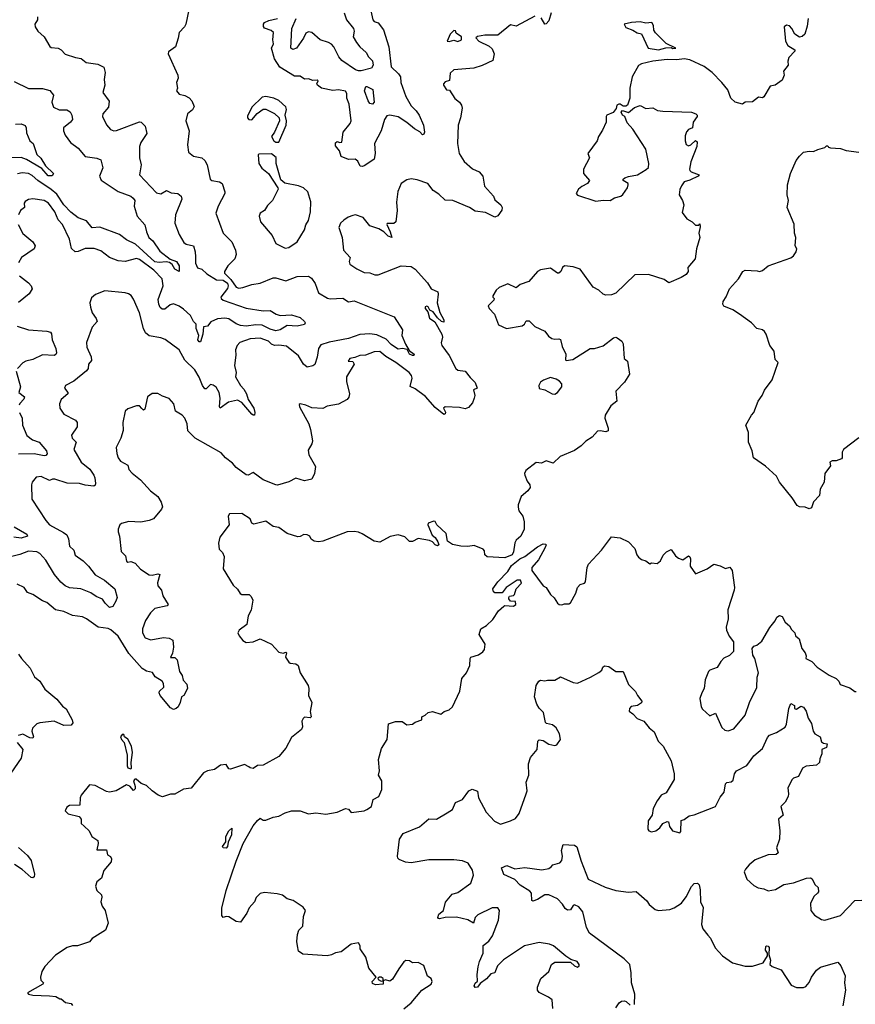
# Model space of a CAD drawing. Extents: x 2143765 to 2212931, y 878955 to 1017455.
# Tile 109 of 256: x 2173114 to 2178988, y 935715 to 942636. Entities that reach past the tile are written whole.
import ezdxf

# ---------------------------------------------------------------- set-up
doc = ezdxf.new("R2010")
doc.units = 0

msp = doc.modelspace()

# ---------------------------------------------------------------- linework, layer by layer
at = {"layer": '0CON20XD'}
for points in [[(2174302.5, 942705), (2174281.9, 942605), (2174271.9, 942585), (2174234, 942545), (2174228.8, 942505), (2174210, 942445), (2174160.7, 942409.3), (2174156.7, 942395), (2174226.7, 942245), (2174227.5, 942225), (2174216.7, 942195), (2174223.8, 942155), (2174216.2, 942135), (2174235, 942113.1), (2174275, 942102.9), (2174305, 942086.7), (2174325, 942065.7), (2174340.9, 942025), (2174328.7, 942001.3), (2174294.3, 941975), (2174282, 941925), (2174305.8, 941855), (2174294.2, 941755), (2174301.2, 941705), (2174335, 941676.2), (2174395, 941663.8), (2174415, 941646.2), (2174431.2, 941615), (2174453.3, 941515), (2174465, 941504.3), (2174517.5, 941495), (2174536.7, 941485), (2174555.8, 941425), (2174555.8, 941415), (2174508.8, 941325), (2174493.8, 941275), (2174544.4, 941135), (2174605.7, 941075), (2174630.8, 941015), (2174636, 940985), (2174625.6, 940955), (2174576.5, 940905), (2174554.4, 940865), (2174554.5, 940855), (2174598.4, 940808.4), (2174635, 940754.5), (2174655, 940748.5), (2174683.5, 940753.5), (2174745, 940774.4), (2174805, 940783.5), (2174895, 940821.5), (2174915, 940822.2), (2174985, 940800.6), (2175065, 940829.4), (2175145, 940833.8), (2175165, 940820), (2175191.6, 940781.6), (2175215, 940716), (2175278.7, 940678.7), (2175295.9, 940674.1), (2175385, 940677.1), (2175425, 940653.3), (2175465, 940660), (2175747, 940547), (2175805.4, 940455.4), (2175800.5, 940415), (2175825, 940356), (2175851.2, 940311.2), (2175886.7, 940285), (2175884.1, 940275.9), (2175875.3, 940274.7), (2175855, 940283.5), (2175838.3, 940318.3), (2175805, 940324.4), (2175775, 940319.5), (2175755, 940332.5), (2175725, 940352.3), (2175690.1, 940390.1), (2175625, 940419.8), (2175575, 940428.7), (2175505, 940422.9), (2175425, 940393.7), (2175289.9, 940370.1), (2175230, 940350), (2175213.5, 940325), (2175205, 940263.8), (2175187.6, 940212.4), (2175175, 940202), (2175135, 940194), (2175108.6, 940215), (2175075, 940272), (2174990.6, 940340.6), (2174935, 940348.5), (2174905, 940346), (2174883.8, 940355), (2174863.8, 940375), (2174805, 940397.8), (2174735, 940391.5), (2174662.3, 940367.7), (2174643.3, 940346.7), (2174630, 940315), (2174632.7, 940277.3), (2174624.7, 940205.3), (2174635.6, 940155), (2174630.9, 940125), (2174666.7, 940065), (2174689.3, 940039.3), (2174709, 940005), (2174721.2, 939965), (2174759.5, 939905), (2174767.9, 939875), (2174765, 939856), (2174755, 939855.5), (2174745, 939863.8), (2174675.6, 939945.6), (2174645, 939961.5), (2174581.8, 939948.3), (2174523.3, 939905), (2174517.5, 939915), (2174522.7, 939975), (2174516, 940015), (2174495, 940051.5), (2174475, 940067.7), (2174455, 940072.3), (2174425, 940040), (2174415, 940042.1), (2174398.2, 940065), (2174375, 940124), (2174345, 940174.2), (2174275, 940242.5), (2174234.4, 940314.4), (2174137.6, 940387.6), (2174105, 940400), (2174025, 940414), (2173998.2, 940435), (2173984.2, 940464.2), (2173955.3, 940575), (2173915, 940672), (2173896.8, 940696.8), (2173877.8, 940707.8), (2173855, 940716.7), (2173711.2, 940728.8), (2173645.8, 940704.2), (2173619.5, 940680.5), (2173608, 940645), (2173611.4, 940615), (2173624.4, 940575), (2173651.9, 940535), (2173657.5, 940515), (2173624, 940475), (2173584.3, 940365.7), (2173585.8, 940335), (2173616, 940265), (2173619.3, 940240.7), (2173597.5, 940215), (2173596.2, 940185), (2173583.2, 940166.8), (2173493.8, 940095), (2173436.2, 940065), (2173428.8, 940045), (2173452.5, 940015), (2173452.5, 940005), (2173405, 939966.7), (2173394.3, 939935), (2173396, 939905), (2173423, 939863), (2173505, 939820), (2173517.1, 939805), (2173517.2, 939772.8), (2173476.9, 939715), (2173482.5, 939695), (2173510.8, 939665), (2173494.3, 939615), (2173546.4, 939526.4), (2173606.5, 939476.5), (2173635.2, 939435.2), (2173642.3, 939415), (2173647.8, 939375), (2173645, 939363.8), (2173635, 939357.1), (2173575, 939364), (2173535, 939375.9), (2173447.3, 939377.3), (2173360, 939405), (2173344.3, 939405.7), (2173323.6, 939396.4), (2173265, 939424.5), (2173230.7, 939419.3), (2173201.2, 939385), (2173196.2, 939365), (2173199.2, 939265), (2173297.1, 939115), (2173323.1, 939085), (2173422.2, 939032.2), (2173445, 939014), (2173457.4, 938987.4), (2173463.1, 938935), (2173495, 938907.5), (2173502.7, 938872.7), (2173560.9, 938830.9), (2173597.1, 938795), (2173645, 938732.7), (2173709.4, 938695), (2173783.6, 938635), (2173798.1, 938575), (2173790.7, 938549.3), (2173768.1, 938511.9), (2173745, 938503.4), (2173713.7, 938533.7), (2173695, 938562.2), (2173650.7, 938580.7), (2173615, 938606), (2173544.2, 938634.2), (2173465, 938641.8), (2173432.5, 938655), (2173401.9, 938681.9), (2173359.6, 938735), (2173297.3, 938837.3), (2173255, 938883.1), (2173235, 938895.9), (2173175, 938899.1), (2173115, 938875.4), (2172995, 938845.4)], [(2175582.1, 942697.9), (2175596, 942635), (2175605, 942623.8), (2175635, 942614), (2175670.9, 942565), (2175709.6, 942445), (2175725, 942304), (2175777.5, 942255), (2175790, 942235), (2175793.8, 942195), (2175829.6, 942095), (2175865, 942030.6), (2175901.9, 941995), (2175921.1, 941965), (2175953.8, 941895), (2175959.5, 941845), (2175955, 941830), (2175945, 941826.2), (2175927.6, 941847.6), (2175889.1, 941869.1), (2175835, 941913.6), (2175775, 941952.4), (2175715, 941964.6), (2175695, 941960.9), (2175677.9, 941935), (2175654.1, 941855), (2175607.5, 941765), (2175612.9, 941695), (2175605, 941656.2), (2175539.4, 941610.6), (2175525, 941603.8), (2175506.4, 941606.4), (2175490.3, 941640.3), (2175472.5, 941655), (2175425, 941653.8), (2175375, 941673.3), (2175363.3, 941715), (2175335, 941750), (2175335, 941770), (2175345, 941780), (2175365, 941772.5), (2175377.5, 941775), (2175388.1, 941845), (2175436.5, 941905), (2175443.5, 941925), (2175431.2, 942041.2), (2175413.5, 942085), (2175413, 942117), (2175405, 942134.3), (2175355, 942142.7), (2175315, 942138.9), (2175236.7, 942155), (2175208, 942175), (2175203.8, 942185), (2175211.2, 942205), (2175205, 942211.2), (2175175, 942208.1), (2175145, 942218.9), (2175115, 942218.2), (2175085, 942238.2), (2175045, 942238.5), (2174942.2, 942302.2), (2174905, 942360.8), (2174884.4, 942435), (2174898.8, 942465), (2174893.8, 942495), (2174897.5, 942545), (2174880.7, 942560.7), (2174835, 942576), (2174826.9, 942586.9), (2174826.8, 942603.2), (2174835, 942615.8), (2174865, 942630), (2174926, 942644)], [(2175395.6, 942685), (2175412.5, 942635), (2175460.6, 942575), (2175465.5, 942555), (2175458.9, 942515), (2175480.9, 942475), (2175505, 942443.8), (2175549.1, 942405), (2175566.5, 942375), (2175595, 942346.9), (2175597.7, 942315), (2175588.2, 942295), (2175515, 942276.1), (2175495, 942275.5), (2175475, 942283.3), (2175379.7, 942349.7), (2175358.2, 942375), (2175322.3, 942445), (2175305, 942464.5), (2175285, 942475.4), (2175225.3, 942495.3), (2175167.1, 942545), (2175145, 942551.5), (2175125, 942541.4), (2175109.4, 942505), (2175059.2, 942435), (2175035, 942425.6), (2175020, 942435), (2175027.8, 942575), (2175056.4, 942645)], [(2176850, 942685), (2176832.7, 942627.3), (2176815, 942606.7), (2176805, 942603.3), (2176779.3, 942649.3)], [(2176735, 942660), (2176605, 942590), (2176565, 942600), (2176475, 942526.2), (2176385, 942526.7), (2176333, 942517), (2176321.7, 942508.3), (2176342.5, 942485), (2176415, 942450), (2176435, 942430), (2176450, 942395), (2176440.7, 942349.3), (2176365, 942313.8), (2176306.7, 942295), (2176165, 942282.9), (2176140.5, 942259.5), (2176135, 942207.5), (2176105, 942200), (2176093.8, 942185), (2176094, 942175), (2176115, 942142.5), (2176135, 942140), (2176172.7, 942082.7), (2176206.2, 942055), (2176220, 942035), (2176224, 942015), (2176212.5, 941945), (2176195.7, 941895), (2176191.9, 941765), (2176204.4, 941695), (2176237.8, 941637.8), (2176296.8, 941586.8), (2176345, 941566), (2176368.8, 941535), (2176382, 941465), (2176443.8, 941395), (2176455, 941370), (2176497.5, 941335), (2176506, 941315), (2176503.6, 941296.4), (2176475, 941257.5), (2176455, 941247.5), (2176389.3, 941279.3), (2176315, 941290), (2176275, 941316), (2176160, 941365), (2176105, 941366.7), (2176059.9, 941409.9), (2176020.5, 941435), (2175982.5, 941485), (2175909.1, 941509.1), (2175865, 941516.2), (2175835, 941510), (2175795.6, 941484.4), (2175771.7, 941428.3), (2175763.6, 941353.6), (2175768, 941295), (2175757.5, 941215), (2175745, 941203.3), (2175697.5, 941202.5), (2175693.9, 941196.1), (2175718.8, 941145), (2175730, 941105), (2175705, 941114.2), (2175673.5, 941143.5), (2175638, 941165), (2175576.2, 941186.2), (2175529.2, 941245), (2175475, 941262.9), (2175455, 941258.5), (2175422.2, 941247.8), (2175392.6, 941227.4), (2175369.4, 941205), (2175357.1, 941175), (2175381.4, 941105), (2175390.6, 941015), (2175436.2, 940965), (2175431.2, 940935), (2175435, 940917.5), (2175483.4, 940883.4), (2175535, 940858), (2175575.9, 940855.9), (2175611.7, 940841.7), (2175635, 940842), (2175795, 940906), (2175865, 940900), (2175895, 940882.5), (2175980, 940785), (2176007.5, 940745), (2176052.3, 940722.3), (2176055.7, 940705.7), (2176049.2, 940645), (2176068.2, 940578.2), (2176096, 940525), (2176095, 940510), (2176080, 940515), (2176050.7, 940540.7), (2176021.7, 940581.7), (2175997.5, 940595), (2175985, 940617.5), (2175975, 940622.5), (2175965, 940617.5), (2175963.8, 940605), (2175982.5, 940582.5), (2175995, 940536.7), (2176032.5, 940512.5), (2176082.5, 940425), (2176085.8, 940405), (2176077.5, 940365), (2176082, 940345), (2176132.7, 940275), (2176180.6, 940185), (2176195, 940173.3), (2176245.8, 940165), (2176280, 940120), (2176316.9, 940085), (2176330, 940045), (2176303.3, 940035), (2176313.1, 939995), (2176310, 939975), (2176297.4, 939942.6), (2176269.4, 939910.6), (2176245, 939901.4), (2176205, 939909.1), (2176105, 939913.8), (2176094, 939905), (2176106.9, 939876.9), (2176105.7, 939865), (2176095, 939859.4), (2176035, 939909.5), (2175966.4, 939986.4), (2175895, 940040.5), (2175857.8, 940057.8), (2175872.5, 940115), (2175867.3, 940135), (2175851.9, 940155), (2175758.5, 940225), (2175687.3, 940267.3), (2175645, 940303.1), (2175605, 940300), (2175545, 940278.5), (2175505, 940274.3), (2175469.7, 940260.3), (2175433.8, 940255), (2175422.5, 940235), (2175455, 940233.8), (2175465.6, 940215), (2175412.3, 940125), (2175412, 940092), (2175431.9, 940005), (2175427.6, 939982.4), (2175415, 939965.8), (2175355, 939932.1), (2175275, 939918.6), (2175245, 939902.5), (2175167, 939907), (2175125.7, 939925.7), (2175085, 939936), (2175078.8, 939931.2), (2175080, 939915), (2175146.2, 939795), (2175158, 939755), (2175171.2, 939675), (2175167.5, 939655), (2175141.2, 939608.8), (2175146.8, 939576.8), (2175193.3, 939495), (2175187.5, 939445), (2175166.7, 939405), (2175115, 939394), (2175055, 939413.8), (2175005, 939386.2), (2174926.1, 939363.9), (2174915, 939366.2), (2174825, 939401.2), (2174755, 939453.3), (2174720, 939435), (2174705, 939436.7), (2174635, 939488), (2174608.9, 939518.9), (2174560.6, 939555), (2174530.3, 939590.3), (2174348.5, 939695), (2174296.9, 939745), (2174292.2, 939795), (2174275.7, 939835), (2174255, 939855.8), (2174210, 939885), (2174197.5, 939935), (2174165, 939972), (2174118.8, 939988.8), (2174085, 940009.2), (2174045, 940008), (2174011.2, 939985), (2173993, 939897), (2173985, 939890), (2173972, 939902), (2173955, 939922.5), (2173935, 939922.5), (2173875, 939901.2), (2173855, 939883.3), (2173839.4, 939805), (2173841.7, 939748.3), (2173825.8, 939695), (2173792.1, 939627.9), (2173797, 939587), (2173806.9, 939555), (2173822.1, 939532.1), (2173873.3, 939505), (2173880, 939475), (2173905, 939448), (2173962.1, 939402.1), (2174033.8, 939325), (2174084.2, 939285), (2174109.1, 939245), (2174118.3, 939211.7), (2174111.9, 939195), (2174055, 939127.1), (2174025, 939114.4), (2173965, 939103.6), (2173882.1, 939107.9), (2173830, 939095), (2173817.5, 939085), (2173806.7, 939055), (2173806.7, 939035), (2173816.1, 939006.1), (2173828.3, 938898.3), (2173857.7, 938867.7), (2173865, 938830), (2173875, 938822.5), (2173895, 938826.7), (2173925, 938815.7), (2173964, 938774), (2174025, 938733.5), (2174045, 938730), (2174085, 938741.2), (2174098.8, 938735), (2174082.7, 938677.3), (2174085.9, 938655.9), (2174110, 938625), (2174120.8, 938585), (2174156.7, 938525), (2174150, 938515), (2174065, 938496), (2174033.8, 938466.2), (2173997.3, 938412.7), (2173977.1, 938355), (2173977.1, 938325), (2173995, 938291.5), (2174035, 938275.5), (2174125, 938293.3), (2174165, 938289.4), (2174190, 938275), (2174196.2, 938225), (2174187, 938183), (2174173, 938153), (2174205, 938152.5), (2174220, 938135), (2174237.5, 938055), (2174257, 938027), (2174263, 937993), (2174290, 937965), (2174292.5, 937935), (2174267.5, 937885), (2174252.5, 937875), (2174242.5, 937835), (2174227.5, 937805), (2174215, 937793.3), (2174195, 937787.5), (2174175, 937797.5), (2174101.4, 937885), (2174094, 937905), (2174096.7, 937915), (2174126.2, 937945), (2174125, 937970), (2174116.1, 937986.1), (2174066.1, 938016.1), (2174047, 938047), (2174005, 938056.9), (2173975, 938075.6), (2173881.3, 938181.3), (2173805, 938301.5), (2173755, 938347.1), (2173735, 938356.1), (2173664.6, 938364.6), (2173584, 938425), (2173555, 938438.9), (2173485, 938447.8), (2173423.3, 938475), (2173365, 938488.1), (2173305, 938540), (2173275, 938550), (2173205.7, 938595.7), (2173169.2, 938609.2), (2173145.5, 938645.5), (2173095, 938668.1)], [(2173239.2, 942655), (2173238.1, 942635), (2173220, 942605), (2173222.1, 942585), (2173241.9, 942555), (2173285.4, 942515.4), (2173325, 942447.5), (2173335, 942439.6), (2173385, 942434.7), (2173405, 942423.8), (2173434.1, 942394.1), (2173505, 942369.6), (2173545, 942362.7), (2173581.2, 942335), (2173662.3, 942322.3), (2173705, 942302.5), (2173715.7, 942265.7), (2173707.1, 942215), (2173712, 942175), (2173699.2, 942125), (2173742.9, 942062.9), (2173739.1, 942020.9), (2173698, 941975), (2173695.8, 941955), (2173725, 941896.2), (2173751.2, 941865), (2173775, 941854.3), (2173795, 941856.7), (2173955, 941916.7), (2173966.7, 941915), (2173995, 941888), (2174008.5, 941835), (2173965, 941771.4), (2173955.3, 941745), (2173957.1, 941665), (2173968.6, 941615), (2173956, 941545), (2174075, 941418.1), (2174105, 941412.5), (2174145, 941435.6), (2174178.9, 941418.9), (2174224.6, 941414.6), (2174248.6, 941395), (2174253.1, 941375), (2174209.1, 941265), (2174205.4, 941205), (2174235.3, 941125.3), (2174268.7, 941068.7), (2174285, 941058.1), (2174335.6, 941045), (2174348.5, 941005), (2174349.6, 940969.6), (2174348.8, 940925), (2174365, 940891.4), (2174395, 940882), (2174429.2, 940849.2), (2174497.9, 940807.9), (2174545, 940805.6), (2174575, 940784.3), (2174580.3, 940765), (2174575, 940747.1), (2174527.3, 940685), (2174529.6, 940675), (2174543.5, 940665), (2174705, 940609.1), (2174825, 940588.5), (2174875, 940592.5), (2174918, 940565), (2174945, 940556.4), (2175025, 940560.6), (2175085, 940541.8), (2175116.7, 940515), (2175120.6, 940505), (2175115, 940494.2), (2175065, 940482.5), (2174995, 940486.5), (2174945, 940454.7), (2174915, 940448.7), (2174875, 940460.2), (2174818.6, 940488.6), (2174775, 940489.7), (2174705, 940480.9), (2174665, 940486), (2174635, 940497.4), (2174585, 940532.3), (2174555, 940538), (2174505, 940532.3), (2174458.6, 940511.4), (2174435, 940482.5), (2174405, 940476), (2174401.2, 940425), (2174385, 940372), (2174375, 940370.5), (2174366.2, 940385), (2174373.8, 940415), (2174355.2, 940465), (2174355.3, 940495), (2174335.3, 940515), (2174315.3, 940555.3), (2174265, 940601.9), (2174235, 940622.9), (2174195, 940638), (2174172.5, 940632.5), (2174135, 940602), (2174115, 940601.2), (2174102.1, 940612.1), (2174091.4, 940635), (2174087.9, 940667.9), (2174121.8, 940765), (2174116.2, 940815), (2174057.8, 940875), (2173955, 940950.3), (2173935, 940958), (2173855, 940935.5), (2173805, 940939.6), (2173744.7, 940964.7), (2173685, 941010.9), (2173637.5, 941027.5), (2173575, 941027.6), (2173525, 941005.5), (2173503.8, 941003.8), (2173478.3, 941028.3), (2173465, 941093.8), (2173414.6, 941195), (2173385, 941230), (2173360.9, 941285), (2173315.2, 941345.2), (2173285, 941364), (2173205, 941375.5), (2173175, 941372.5), (2173151.2, 941358.8), (2173145.5, 941345), (2173146.7, 941315), (2173119.4, 941295), (2173104.5, 941265)], [(2177605, 942424.5), (2177657, 942437), (2177695, 942440), (2177705, 942433.8), (2177727.5, 942435), (2177657.7, 942467.7), (2177583.6, 942543.6), (2177571.2, 942561.2), (2177570, 942595), (2177557.5, 942615), (2177515, 942611.2), (2177475, 942620), (2177415, 942616.2), (2177362.5, 942605), (2177375, 942581.2), (2177425, 942562.5), (2177455, 942544), (2177486.4, 942536.4), (2177532.5, 942435), (2177605, 942424.5)], [(2178656, 942645), (2178650.5, 942589.5), (2178633.3, 942535), (2178615, 942516.7), (2178595, 942513.3), (2178563.3, 942535), (2178543.3, 942575), (2178525, 942593.3), (2178503.6, 942596.4), (2178487.5, 942585), (2178496.7, 942485), (2178513.8, 942455), (2178562.5, 942425), (2178562.5, 942415), (2178520.5, 942369.5), (2178514, 942345), (2178515.7, 942315), (2178483.8, 942275), (2178488.6, 942245), (2178475, 942210), (2178425, 942176.2), (2178390.5, 942169.5), (2178345, 942092.5), (2178335, 942087.5), (2178308.3, 942091.7), (2178265, 942057.5), (2178215, 942056.7), (2178195, 942042.5), (2178145, 942056.7), (2178113.9, 942083.9), (2178092.3, 942142.3), (2178050, 942195), (2177983.3, 942265), (2177955, 942286.2), (2177926.1, 942306.1), (2177825, 942353.5), (2177785, 942359.6), (2177734.6, 942354.6)], [(2176195, 942482.5), (2176220, 942495), (2176220, 942515), (2176181.7, 942541.7), (2176178.3, 942558.3), (2176165, 942560), (2176140, 942535), (2176120, 942485), (2176133, 942483), (2176165, 942492.5), (2176195, 942482.5)], [(2177734.6, 942354.6), (2177665, 942355.4), (2177565, 942344.1), (2177485, 942326.5), (2177465, 942313.8), (2177418.8, 942235), (2177404.2, 942155), (2177403.8, 942085), (2177387.5, 942035), (2177375, 942027.5), (2177357, 942027), (2177335, 942042.5), (2177325, 942042.5), (2177312.5, 942035), (2177308.3, 942011.7), (2177286.4, 941983.6), (2177242.5, 941965), (2177236.7, 941955), (2177238, 941915), (2177211.2, 941858.8), (2177183.8, 941815), (2177173.3, 941785), (2177107.5, 941695), (2177120, 941665), (2177077.5, 941585), (2177076.7, 941555), (2177120, 941505), (2177106.7, 941485), (2177065, 941464), (2177042, 941445), (2177026.7, 941415), (2177035, 941401.2), (2177165, 941360.8), (2177215, 941367.5), (2177265, 941364), (2177296.1, 941383.9), (2177340, 941395), (2177355, 941407.5), (2177386.1, 941453.9), (2177392.5, 941475), (2177392.5, 941485), (2177357.5, 941505), (2177356.7, 941515), (2177367.5, 941525), (2177395, 941532.5), (2177456.7, 941545), (2177518.3, 941581.7), (2177533.6, 941596.4), (2177536.7, 941625), (2177516.2, 941725), (2177425, 941866.7), (2177385, 941910), (2177367.5, 941955), (2177352.5, 941965), (2177342.5, 941985), (2177351.7, 941998.3), (2177395, 941982.5), (2177435, 942017.5), (2177475, 942033.3), (2177515, 942012.5), (2177565, 942016), (2177598.3, 941998.3), (2177635, 941992), (2177836.4, 941986.4), (2177867.5, 941975), (2177876.7, 941965), (2177876.7, 941955), (2177847.5, 941915), (2177843.6, 941876.4), (2177816.4, 941863.6), (2177801.7, 941848.3), (2177791.7, 941818.3), (2177791.2, 941785), (2177799.3, 941759.3), (2177815, 941750), (2177832.5, 941755), (2177865, 941787.5), (2177877, 941777), (2177873.8, 941745), (2177832.6, 941637.4), (2177822.5, 941585), (2177824, 941575), (2177835, 941565.8), (2177890, 941545), (2177883.3, 941535), (2177825, 941507.5), (2177785, 941495.7), (2177767, 941467), (2177755, 941442.5), (2177750, 941405), (2177773.8, 941365), (2177783.3, 941335), (2177770.5, 941280.5), (2177803.3, 941235), (2177842.5, 941215), (2177865, 941192.5), (2177887.5, 941192.5), (2177895, 941200), (2177898.8, 941178.8), (2177888, 941135), (2177896, 941105), (2177871.2, 941025), (2177862, 940955), (2177810, 940895), (2177813.8, 940865), (2177800, 940845), (2177765, 940824), (2177676.7, 940786.7), (2177645, 940810), (2177535, 940844.2), (2177438.8, 940841.2), (2177305, 940713.3), (2177275, 940702.5), (2177235, 940700), (2177215, 940707.5), (2177184.4, 940734.4), (2177145.8, 940755.8), (2177055, 940881.2), (2177005, 940898.8), (2176945, 940906.2), (2176930, 940895), (2176918.8, 940865), (2176905, 940853.3), (2176895, 940853.8), (2176863, 940877), (2176845, 940888.8), (2176775, 940877.5), (2176754.2, 940865), (2176693.3, 940795), (2176633.3, 940775), (2176605, 940751.2), (2176545, 940778), (2176485, 940754), (2176463.3, 940735), (2176440, 940695), (2176440, 940685), (2176450, 940675), (2176447.5, 940665), (2176406.7, 940625), (2176413.3, 940605), (2176452, 940565), (2176480, 940490), (2176536.1, 940466.1), (2176645.4, 940484.6), (2176662.5, 940495), (2176675, 940518.8), (2176695, 940518), (2176735, 940478), (2176805, 940446), (2176831.1, 940411.1), (2176855, 940394), (2176875, 940389.2), (2176905, 940393.3), (2176915, 940387.5), (2176927.7, 940337.7), (2176953.3, 940285), (2176950, 940245), (2176955, 940240), (2177001.7, 940248.3), (2177125, 940324), (2177155, 940323.8), (2177215.9, 940344.1), (2177288.3, 940398.3), (2177305, 940403.8), (2177315, 940400), (2177346.7, 940375), (2177357.5, 940357.5), (2177363.3, 940255), (2177386.2, 940235), (2177400, 940145), (2177365, 940088), (2177305.6, 940025), (2177311.4, 939955), (2177269.6, 939920.4), (2177230.6, 939855), (2177226.7, 939835), (2177250.8, 939765), (2177250, 939745), (2177235, 939738.8), (2177195, 939745.7), (2177175, 939742.9), (2177138.8, 939701.2), (2177095, 939672.2), (2177060.6, 939639.4), (2177015, 939606.9), (2176913.3, 939565), (2176865, 939518), (2176815, 939534), (2176782, 939518), (2176745, 939524.2), (2176672.7, 939467.3), (2176663.9, 939446.1), (2176666, 939435), (2176681.5, 939391.5), (2176700, 939365), (2176701.7, 939348.3), (2176685.7, 939324.3), (2176638.8, 939285), (2176618, 939225), (2176618.8, 939208.8), (2176623.2, 939183.2), (2176650, 939145), (2176660, 939105), (2176660, 939055), (2176636, 939005), (2176605, 938976.2), (2176595, 938958.8), (2176584.9, 938895), (2176576.3, 938875), (2176525, 938852.6), (2176400.6, 938860.6), (2176383, 938873), (2176381.7, 938901.7), (2176373, 938913), (2176309.3, 938939.3), (2176265, 938932), (2176215, 938934.3), (2176157.3, 938947.3), (2176121.2, 938971.2), (2176111.2, 939025), (2176046.1, 939086.1), (2176035, 939107.5), (2176025, 939110), (2175985, 939097.5), (2175983.8, 939085), (2176012.5, 939012.5), (2176035, 938996.2), (2176053.3, 938965), (2176060, 938945), (2176051.7, 938938.3), (2176035, 938943.3), (2176016, 938966), (2175996, 938976), (2175915, 938988.8), (2175875, 938968.8), (2175855, 938968.8), (2175820.9, 939000.9), (2175775, 939013.6), (2175717.3, 939002.7), (2175646.1, 938963.9), (2175605, 938969.2), (2175522.2, 939022.2), (2175495, 939034.4), (2175465, 939038.6), (2175415, 939035.8), (2175245, 938970.8), (2175215, 938966.2), (2175185, 938970), (2175163.6, 938983.6), (2175152.5, 939005), (2175135, 939013.8), (2175112.3, 939017.7), (2175085, 939003.3), (2175068.3, 939001.7), (2174995, 939024), (2174936.8, 939066.8), (2174895, 939072.5), (2174845, 939111.4), (2174760, 939090), (2174746.2, 939096.2), (2174735, 939126.7), (2174675, 939164), (2174588.3, 939161.7), (2174580, 939145), (2174585.8, 939084.2), (2174522, 938998), (2174512, 938955), (2174516.7, 938915), (2174540.7, 938890.7), (2174551.7, 938861.7), (2174543.3, 938775), (2174615, 938660), (2174645, 938633.3), (2174663.3, 938603.3), (2174676.2, 938596.2), (2174716.1, 938596.1), (2174725.9, 938595.9), (2174741.7, 938581.7), (2174753.8, 938555), (2174742, 938485), (2174721.2, 938445), (2174711.2, 938385), (2174657.5, 938345), (2174647.5, 938325), (2174657.5, 938305), (2174682.3, 938272.3), (2174705, 938258.8), (2174755, 938263.3), (2174805, 938282.5), (2174885, 938246.7), (2174935, 938188.8), (2174965, 938182.5), (2174985, 938190), (2174990, 938185), (2174983.3, 938155), (2175005, 938118.8), (2175015, 938112.5), (2175055, 938108), (2175071.2, 938095), (2175085.7, 938045.7), (2175141.2, 937955), (2175146.1, 937933.9), (2175143.3, 937885), (2175166.7, 937835), (2175156.1, 937773.9), (2175162.5, 937735), (2175155, 937727.5), (2175115, 937732.5), (2175106.3, 937723.7), (2175097.3, 937705), (2175102.5, 937665), (2175095, 937645.8), (2175025, 937591.2), (2174984.5, 937515.5), (2174935, 937455.8), (2174825, 937396.7), (2174785, 937393.3), (2174755, 937373.3), (2174735, 937376), (2174725, 937384), (2174695, 937400.6), (2174595, 937366.7), (2174585, 937370), (2174565, 937401.2), (2174525, 937396.7), (2174484.5, 937365.5), (2174434.3, 937355.7), (2174405, 937342), (2174320, 937235), (2174265, 937226), (2174205, 937192), (2174175, 937191.2), (2174117.7, 937172.3), (2174086.7, 937185), (2174044.4, 937214.4), (2174005, 937253.8), (2173967.7, 937267.7), (2173933, 937297), (2173923, 937297), (2173914, 937286), (2173926.7, 937245), (2173925, 937230), (2173915, 937217.5), (2173888.1, 937248.1), (2173865, 937257.1), (2173792.5, 937215), (2173745, 937205.6), (2173725, 937209.4), (2173645, 937253.3), (2173605, 937256.2), (2173545.8, 937184.2), (2173539.2, 937165), (2173536.4, 937113.6), (2173465, 937112.5), (2173445, 937100), (2173432.5, 937075), (2173455, 937053.3), (2173532.5, 937035), (2173546.7, 937015), (2173546.2, 936985), (2173566.6, 936966.6), (2173601.2, 936935), (2173620, 936895), (2173663.3, 936865), (2173666.1, 936843.9), (2173655, 936800), (2173725, 936800), (2173730, 936765), (2173753.3, 936753.3), (2173758.3, 936738.3), (2173756, 936715), (2173705.4, 936654.6), (2173688.9, 936601.1), (2173656.2, 936575), (2173646, 936545), (2173655.7, 936515.7), (2173688.1, 936485), (2173691.2, 936468.8), (2173684.3, 936435), (2173694.4, 936405), (2173714.5, 936374.5), (2173735.8, 936285), (2173716.5, 936235), (2173622.4, 936177.6), (2173605, 936153.1), (2173520, 936125), (2173483.9, 936126.1), (2173447.5, 936115), (2173365, 936060), (2173290.7, 935979.3), (2173270, 935945), (2173260, 935905), (2173263.3, 935883.3), (2173280, 935865), (2173277.5, 935855), (2173167.5, 935795), (2173176.4, 935786.4), (2173205, 935780), (2173323.6, 935773.6), (2173368.8, 935768.8), (2173395, 935752.5), (2173405, 935752.5), (2173435, 935726.2), (2173475, 935720), (2173485, 935706.7)], [(2173075, 942202.2), (2173175, 942152.5), (2173275, 942152.5), (2173325, 942138.5), (2173350.8, 942105), (2173340.3, 942055), (2173350.6, 942020.6), (2173392.3, 942002.3), (2173445, 942001.8), (2173468.1, 941988.1), (2173480, 941965), (2173484, 941935), (2173470, 941915), (2173422.9, 941875), (2173421.1, 941855), (2173432.5, 941825), (2173471.5, 941771.5), (2173525, 941732.5), (2173574.6, 941674.6), (2173655, 941661.9), (2173685, 941650), (2173697.3, 941595), (2173674.6, 941535), (2173687.1, 941507.1), (2173805, 941427.5), (2173894.7, 941394.7), (2173912, 941382), (2173922.5, 941365), (2173919.2, 941325), (2173940.2, 941255), (2173993.5, 941193.5), (2174004.6, 941145), (2174021.5, 941105), (2174050.3, 941080.3), (2174098.9, 941008.9), (2174172.4, 940952.4), (2174215.4, 940935.4), (2174233.9, 940905), (2174235, 940866.2), (2174205, 940882.9), (2174185, 940915.7), (2174168, 940928), (2174143.7, 940933.7), (2174095, 940928.1), (2174065, 940934.4), (2173929, 941059), (2173865, 941089.1), (2173815.2, 941125.2), (2173678.1, 941178.1), (2173622.3, 941172.3), (2173582.4, 941222.4), (2173525, 941244), (2173472.5, 941282.5), (2173424.8, 941335), (2173375, 941409.1), (2173335, 941443), (2173240.4, 941505), (2173201.2, 941541.2), (2173175, 941555.2), (2173131.6, 941558.4), (2173098.1, 941551.9)], [(2175595, 942041.1), (2175575, 942047.5), (2175564, 942065), (2175537.5, 942135), (2175547.5, 942165), (2175555, 942167), (2175596.2, 942145), (2175606.6, 942055), (2175595, 942041.1)], [(2174935, 941773.8), (2174987.3, 941895), (2174989.4, 941925), (2174979.2, 941965), (2174988.5, 942005), (2174985, 942023.3), (2174935, 942066.9), (2174900, 942085), (2174845, 942096.9), (2174818.3, 942091.7), (2174745, 942021.2), (2174715, 941956.7), (2174716.2, 941945), (2174725, 941934.3), (2174745, 941932), (2174783, 941977), (2174825, 942006.7), (2174845, 942006.2), (2174905, 941977.5), (2174937.5, 941945), (2174940, 941925), (2174904, 941845), (2174883.8, 941815), (2174900, 941785), (2174915, 941774.2), (2174935, 941773.8)], [(2173085, 941901.4), (2173125, 941902.9), (2173151.2, 941891.2), (2173159.2, 941875), (2173161.3, 941841.3), (2173186, 941785), (2173208, 941765), (2173235, 941688.1), (2173261.9, 941661.9), (2173295, 941607.8), (2173350.6, 941555), (2173342.1, 941537.9), (2173315, 941539.1), (2173268.6, 941588.6), (2173162.7, 941652.7), (2173125, 941666.4), (2173045, 941664.7)], [(2179014.3, 939695.7), (2178906.2, 939615), (2178896.2, 939595), (2178896.7, 939555), (2178891.2, 939548.8), (2178855, 939535.6), (2178825, 939535.8), (2178810, 939525), (2178815, 939500), (2178774.2, 939445), (2178770, 939385), (2178742.5, 939335), (2178737.9, 939292.1), (2178694.2, 939245.8), (2178680, 939205), (2178665, 939197.5), (2178635, 939210), (2178595, 939211.2), (2178580.5, 939220.5), (2178544, 939275), (2178455, 939384.2), (2178435, 939427.5), (2178356.9, 939496.9), (2178273.1, 939555), (2178264.4, 939605), (2178236.7, 939666.7), (2178237.5, 939735), (2178219.2, 939785), (2178258, 939855), (2178276.2, 939875), (2178305.8, 939954.2), (2178334.2, 939995), (2178349.5, 940030.5), (2178404.2, 940105), (2178446.7, 940225), (2178426, 940246), (2178418, 940305), (2178388, 940345), (2178362, 940425), (2178350, 940445), (2178335, 940455.7), (2178295, 940465.8), (2178258.8, 940505), (2178175, 940566), (2178127, 940597), (2178065, 940622.5), (2178057, 940637), (2178058.8, 940655), (2178081.4, 940688.6), (2178104.3, 940745), (2178166.4, 940813.6), (2178196.7, 940865), (2178215, 940874), (2178299.3, 940869.3), (2178315, 940866.7), (2178335, 940873.3), (2178375, 940906.2), (2178535, 940961.2), (2178553.3, 940975), (2178573.3, 941005), (2178576.7, 941025), (2178566.7, 941045), (2178570, 941105), (2178560.8, 941135), (2178558.7, 941198.7), (2178510, 941315), (2178518.8, 941365), (2178510, 941405), (2178511.9, 941475), (2178532.2, 941555), (2178573.8, 941645), (2178595, 941675.6), (2178625, 941704.2), (2178665, 941711.9), (2178695, 941709.2), (2178725, 941724), (2178773.8, 941736.2), (2178785, 941750), (2178795, 941750), (2178800, 941740), (2178813.9, 941733.9), (2178885, 941731.2), (2178925, 941716.7), (2179013.9, 941703.9)], [(2174980.7, 941030.7), (2175005, 941034.4), (2175065, 941074), (2175115, 941158.8), (2175125, 941193.8), (2175144.4, 941225), (2175159.2, 941285), (2175161.5, 941355), (2175138.9, 941425), (2175108.9, 941455), (2175075, 941468.9), (2174977.5, 941487.5), (2174950.6, 941510.6), (2174916.7, 941625), (2174917.1, 941667.1), (2174885, 941692.9), (2174795, 941690), (2174790, 941685), (2174794.2, 941625.8), (2174815, 941592.9), (2174862, 941555), (2174928.8, 941455), (2174930, 941445), (2174891.2, 941365), (2174855, 941330), (2174835, 941293.8), (2174803.3, 941275), (2174796.7, 941255), (2174806.2, 941215), (2174889.2, 941119.2), (2174915, 941062), (2174946.7, 941045), (2174980.7, 941030.7)], [(2173102.9, 941195), (2173135, 941132.2), (2173205.6, 941075), (2173221.9, 941045), (2173215, 941024), (2173126.6, 940963.4), (2173105, 940926.7)], [(2173113.1, 940835), (2173176.1, 940786.1), (2173194.3, 940765), (2173201.4, 940745), (2173181.5, 940708.5), (2173105, 940648.1)], [(2173095, 940481.5), (2173175, 940456.2), (2173305, 940446.5), (2173329.3, 940439.3), (2173336.9, 940426.9), (2173341.4, 940385), (2173368.9, 940325), (2173373.6, 940295), (2173367.8, 940282.2), (2173355, 940276), (2173275, 940280), (2173205, 940248.2), (2173157.1, 940235), (2173135, 940222.7), (2173098.6, 940185)], [(2173090, 940165), (2173119.2, 940055), (2173108.6, 940015), (2173148.6, 939985), (2173142.6, 939967.4), (2173115, 939938.8), (2173110, 939925)], [(2176875, 940002.5), (2176895.7, 940014.3), (2176925.8, 940054.2), (2176925.6, 940075), (2176910, 940095), (2176885, 940110), (2176845, 940120), (2176797.3, 940102.7), (2176775, 940086.7), (2176764, 940065), (2176765, 940042.5), (2176805, 940033.3), (2176857.5, 940005), (2176875, 940002.5)], [(2173111.4, 939875), (2173131.2, 939835), (2173134.6, 939784.6), (2173165, 939713.1), (2173203.5, 939683.5), (2173250, 939665), (2173303.3, 939605), (2173306.6, 939583.4), (2173297.6, 939572.4), (2173285, 939569.1), (2173215, 939584.8), (2173105, 939581.7)], [(2173075, 939070.3), (2173165, 939018.9), (2173168.6, 939005), (2173125, 938990.5), (2173072.8, 938997.2)], [(2175815, 935682.2), (2175867.1, 935725), (2175940, 935815), (2176006.2, 935855), (2176013.3, 935875), (2176006.7, 935895), (2175981.7, 935911.7), (2175955, 935986.7), (2175915, 936008.8), (2175875, 936006.7), (2175855, 936021.2), (2175828.3, 936021.7), (2175815, 936012.5), (2175780, 935965), (2175735, 935891.2), (2175715, 935877.5), (2175685, 935887.5), (2175670, 935880), (2175670, 935895), (2175655, 935906.2), (2175643.6, 935906.4), (2175632.5, 935897.5), (2175635, 935890), (2175655, 935877.5), (2175670, 935880), (2175670, 935855), (2175615, 935852.5), (2175595, 935860), (2175592.5, 935875), (2175620, 935905), (2175568.8, 935968.8), (2175546.6, 936046.6), (2175507.5, 936105), (2175506.4, 936126.4), (2175495, 936147.5), (2175445, 936136.7), (2175375, 936082.9), (2175335, 936077.1), (2175305, 936061.4), (2175275, 936055.6), (2175105, 936067.5), (2175075, 936087.5), (2175067.1, 936125), (2175061.4, 936155), (2175066.2, 936205), (2175077.3, 936235), (2175104.2, 936265), (2175107.9, 936332.1), (2175123.8, 936375), (2175107.3, 936397.3), (2175035.4, 936445.4), (2174995, 936455.6), (2174961.2, 936481.2), (2174925, 936492.1), (2174835, 936500.9), (2174805, 936494.3), (2174776, 936465), (2174763.8, 936435), (2174726.4, 936393.6), (2174710, 936355), (2174667, 936293), (2174635, 936297.5), (2174585, 936330), (2174565, 936332.5), (2174543.8, 936323.8), (2174535, 936340), (2174535, 936390), (2174565.2, 936515), (2174635, 936720.5), (2174684.9, 936845.1), (2174755, 936968.5), (2174785, 937005.8), (2174805, 937023.3), (2174825, 937010), (2174845, 937010), (2174895, 937030), (2174935, 937036.2), (2174979.7, 937060.3), (2175025, 937074), (2175085, 937073.8), (2175144.2, 937054.2), (2175195, 937060.8), (2175265, 937050.5), (2175345, 937064.5), (2175405, 937090), (2175425, 937086.7), (2175445, 937063.3), (2175535, 937074.2), (2175555, 937084.2), (2175587.1, 937105), (2175600, 937155), (2175638, 937175), (2175660, 937225), (2175659.2, 937285), (2175635.6, 937325), (2175643.5, 937355), (2175635.6, 937435), (2175658.3, 937511.7), (2175697.5, 937575), (2175707.5, 937685), (2175755, 937703.3), (2175785, 937703.3), (2175801.7, 937701.7), (2175835, 937680), (2175875, 937683.3), (2175893, 937697), (2175940, 937715), (2175940, 937735), (2175965, 937746.7), (2175985, 937766.7), (2176015, 937773.3), (2176075, 937753.3), (2176097.5, 937772.5), (2176132.5, 937785), (2176157.5, 937805), (2176207.5, 937915), (2176221.2, 938005), (2176255, 938043.8), (2176279.2, 938095), (2176280, 938145), (2176286.4, 938153.6), (2176339.4, 938170.6), (2176368.7, 938191.3), (2176381.2, 938208.8), (2176386.9, 938245), (2176344.7, 938315), (2176356.8, 938353.2), (2176395, 938378), (2176440, 938420), (2176480.7, 938479.3), (2176517, 938513), (2176525, 938517.5), (2176585, 938514), (2176602.5, 938525), (2176600, 938545), (2176565, 938547.5), (2176552.5, 938565), (2176552.5, 938575), (2176557.5, 938582.5), (2176585, 938587.5), (2176593.6, 938596.4), (2176604.4, 938635.6), (2176641.9, 938675), (2176635, 938695.4), (2176611.9, 938695), (2176534.3, 938645), (2176505, 938608), (2176455, 938606.2), (2176443.8, 938615), (2176441.1, 938635), (2176474.8, 938685), (2176545, 938756.5), (2176571.1, 938798.9), (2176629.5, 938845), (2176665, 938861.2), (2176755, 938930.5), (2176795, 938951.8), (2176810, 938950), (2176814.2, 938944.2), (2176808.8, 938925), (2176761.8, 938838.2), (2176714.3, 938785), (2176714.2, 938765), (2176795, 938656.7), (2176814.2, 938644.2), (2176845, 938596.2), (2176872.3, 938572.3), (2176894, 938535), (2176907.5, 938525), (2176925, 938522), (2176945, 938530), (2176975, 938530), (2176985, 938537.5), (2177023.8, 938605), (2177036, 938645), (2177055, 938665.8), (2177085, 938674.4), (2177091.2, 938685), (2177103.8, 938785), (2177111.9, 938808.1), (2177205, 938906.6), (2177275, 939000), (2177335, 938994.2), (2177394, 938965), (2177438.6, 938918.6), (2177453.1, 938875), (2177465, 938858), (2177485, 938842), (2177515, 938831.2), (2177545, 938810), (2177555, 938817.5), (2177595, 938813.3), (2177618.2, 938831.8), (2177637.7, 938872.3), (2177660, 938895), (2177695, 938912.5), (2177725, 938866.2), (2177745, 938850), (2177775, 938840), (2177815, 938867.5), (2177825, 938860), (2177830, 938845), (2177826.7, 938795), (2177865, 938740), (2177947.5, 938775), (2177995, 938807.5), (2178037.7, 938797.7), (2178075, 938777.5), (2178107, 938787), (2178122.5, 938765), (2178138.8, 938645), (2178136.7, 938625), (2178091.7, 938488.3), (2178093.8, 938425), (2178080, 938365), (2178082.5, 938345), (2178102.3, 938302.3), (2178131.7, 938261.7), (2178132.5, 938195), (2178103.8, 938166.2), (2178065, 938146.7), (2178043.3, 938125), (2178017.5, 938082.5), (2177965, 938063.3), (2177956.7, 938055), (2177933.6, 937996.4), (2177925.8, 937935), (2177908.8, 937905), (2177896.2, 937865), (2177904, 937805), (2177915, 937790), (2177965, 937743.3), (2178005, 937760), (2178012.5, 937745), (2178050.7, 937660.7), (2178071.7, 937641.7), (2178095, 937636.2), (2178135, 937650), (2178215, 937746.7), (2178244.5, 937835.5), (2178295, 937942.5), (2178299.5, 938015), (2178307.5, 938045), (2178282.5, 938145), (2178268.3, 938168.3), (2178262.5, 938215), (2178275, 938232.5), (2178295, 938240), (2178331.7, 938268.3), (2178386.4, 938363.6), (2178425, 938410), (2178437.5, 938435), (2178455, 938446.7), (2178475, 938440), (2178495, 938400), (2178525.8, 938375.8), (2178539.5, 938349.5), (2178562.5, 938325), (2178567.5, 938305), (2178593.6, 938283.6), (2178613.3, 938215), (2178636.7, 938185), (2178642.5, 938165), (2178640, 938145), (2178682.5, 938125), (2178720, 938085), (2178805, 938029.2), (2178855, 938003.8), (2178873.3, 937985), (2178881.7, 937961.7), (2178950.3, 937940.3), (2178985, 937912.5), (2178995, 937912.5)], [(2173105.6, 938175), (2173126.2, 938146.2), (2173187.3, 938077.3), (2173216.9, 938016.9), (2173255, 937986.2), (2173289.7, 937929.7), (2173375, 937860), (2173415, 937811.4), (2173441.3, 937791.3), (2173482.5, 937715), (2173487.9, 937692.1), (2173475, 937675.8), (2173425, 937674.5), (2173355, 937705.5), (2173255, 937693.1), (2173234.6, 937685.4), (2173204.7, 937655.3), (2173200, 937635), (2173210.8, 937595), (2173205.7, 937584.3), (2173185, 937587.1), (2173135, 937614.4), (2173104, 937605)], [(2176565, 937004.2), (2176598.8, 937021.2), (2176625, 937056), (2176675.6, 937195), (2176680.6, 937215), (2176674.2, 937275), (2176694.4, 937325), (2176690.8, 937405), (2176705, 937450), (2176751.2, 937505), (2176756.7, 937565), (2176766.2, 937573.8), (2176795, 937568.9), (2176835, 937543.3), (2176875, 937532.9), (2176890.9, 937539.1), (2176915.8, 937575), (2176909.2, 937615), (2176885, 937658.8), (2176859.1, 937679.1), (2176818, 937688), (2176810, 937695), (2176796, 937765), (2176765.7, 937795.7), (2176748.8, 937825), (2176733.8, 937875), (2176743.9, 937956.1), (2176762.5, 937985), (2176775, 937992.5), (2176805, 937987.5), (2176825, 937993.3), (2176875, 937993.8), (2176915, 938016.7), (2177005.9, 937975.9), (2177035, 937972), (2177126.4, 938013.6), (2177185, 938048), (2177206, 938064), (2177213.3, 938085), (2177225, 938093.3), (2177255, 938088.8), (2177305, 938053.3), (2177356.7, 938055), (2177395, 937962.5), (2177444.1, 937914.1), (2177456.2, 937885), (2177487.5, 937845), (2177486, 937834), (2177457.5, 937815), (2177412.7, 937807.3), (2177401.2, 937795), (2177397.5, 937775), (2177425, 937756.7), (2177454.2, 937724.2), (2177502.5, 937705), (2177538.3, 937658.3), (2177575, 937630), (2177603.3, 937565), (2177638.8, 937528.8), (2177693.8, 937425), (2177715.8, 937335), (2177714.2, 937295), (2177658.8, 937201.2), (2177623.3, 937185), (2177594.4, 937145.6), (2177568.3, 937091.7), (2177560, 937045), (2177531.4, 937005), (2177530, 936945), (2177536.2, 936935), (2177555, 936926), (2177585, 936934), (2177615, 936956.2), (2177635, 936986.2), (2177665, 937000), (2177676.1, 936996.1), (2177681.2, 936965), (2177703.3, 936935), (2177755, 936920), (2177761.7, 936928.3), (2177765, 937007.5), (2177785, 937013.3), (2177820.6, 937039.4), (2177855, 937045.7), (2178005, 937104.3), (2178039.3, 937170.7), (2178066.7, 937205), (2178075.8, 937265), (2178085, 937274.2), (2178115, 937279.4), (2178130.3, 937289.7), (2178140, 937335), (2178153.8, 937355), (2178225, 937394.4), (2178275, 937461.2), (2178337, 937513), (2178370.9, 937589.1), (2178385, 937605.8), (2178435, 937624.2), (2178495, 937662.5), (2178505.8, 937684.2), (2178520, 937795), (2178535, 937830), (2178560, 937815), (2178560, 937795), (2178565, 937792.5), (2178575, 937790), (2178605, 937811.2), (2178625, 937803.3), (2178643.3, 937775), (2178656.7, 937725), (2178679.5, 937689.5), (2178691.2, 937635), (2178705, 937616.7), (2178742.5, 937595), (2178750.5, 937560.5), (2178765, 937550), (2178790, 937545), (2178785, 937520), (2178752.5, 937505), (2178753.8, 937475), (2178739.3, 937439.3), (2178736.7, 937415), (2178715, 937396.7), (2178642.1, 937387.9), (2178616.2, 937375), (2178590, 937315), (2178555, 937303.3), (2178545, 937293.8), (2178514.6, 937235.4), (2178519.5, 937195), (2178515.6, 937175), (2178495, 937136.2), (2178465.8, 937105), (2178482, 937045), (2178447.5, 937015), (2178458, 936935), (2178456.2, 936875), (2178434, 936815), (2178445, 936780), (2178431.7, 936768.3), (2178375, 936764.3), (2178285, 936730), (2178241.2, 936695), (2178216.2, 936665), (2178208, 936645), (2178226.9, 936595), (2178275, 936549.5), (2178305, 936532.3), (2178345, 936526.9), (2178375, 936511.5), (2178427.3, 936522.7), (2178485, 936556.2), (2178555, 936567.5), (2178645, 936602), (2178674.1, 936604.1), (2178685.8, 936595.8), (2178705, 936557.5), (2178726.2, 936536.2), (2178730, 936505), (2178723.3, 936495), (2178700, 936475), (2178673.3, 936425), (2178676, 936375), (2178701.4, 936341.4), (2178751.2, 936311.2), (2178775, 936306), (2178885, 936339.4), (2178985.9, 936444.1), (2179035, 936446.2)], [(2173095.9, 937555.9), (2173136.7, 937505), (2173123.8, 937445), (2173051.1, 937338.9)], [(2173895, 937370), (2173900, 937375), (2173897.5, 937415), (2173906, 937485), (2173899.3, 937529.3), (2173875, 937577.5), (2173850, 937595), (2173845, 937610), (2173835, 937610), (2173822.5, 937595), (2173830, 937575), (2173847.5, 937555), (2173870, 937465), (2173868.3, 937391.7), (2173875, 937377.5), (2173895, 937370)], [(2176861.1, 935685), (2176857.5, 935745), (2176832, 935765), (2176766.9, 935796.9), (2176753.6, 935813.6), (2176754.3, 935835), (2176777.5, 935895), (2176834.4, 935945), (2176851.9, 935995), (2176875, 936010), (2176985, 936010), (2177015, 935984), (2177035, 935976.7), (2177046.7, 935985), (2177047.5, 935995), (2177032.5, 936015), (2176989.3, 936029.3), (2176953.2, 936053.2), (2176866.4, 936126.4), (2176837.6, 936137.6), (2176765, 936148), (2176663.4, 936126.6), (2176515, 936027.3), (2176472.5, 935985), (2176460, 935950), (2176453.8, 935936.2), (2176425, 935928.8), (2176396.6, 935893.4), (2176350, 935860), (2176332.5, 935835), (2176315, 935833.8), (2176310, 935845), (2176315, 935862.5), (2176333, 935877), (2176329.2, 935925), (2176337.1, 935977.1), (2176345.5, 936015), (2176371.2, 936075), (2176372.2, 936127.8), (2176411.2, 936158.8), (2176437.8, 936195), (2176480.6, 936305), (2176486, 936375), (2176475, 936392.5), (2176435, 936393.8), (2176335, 936343.8), (2176315.6, 936324.4), (2176305, 936284), (2176265, 936308.9), (2176185, 936328.1), (2176104.2, 936325.8), (2176065, 936316.2), (2176057, 936317), (2176053.3, 936325), (2176061.4, 936348.6), (2176094.2, 936375), (2176107.3, 936432.7), (2176155, 936488.8), (2176195, 936500.8), (2176285, 936565.8), (2176305, 936622.5), (2176297.9, 936657.9), (2176265.9, 936705.9), (2176227.6, 936722.4), (2176165, 936730), (2175989.1, 936730.9), (2175865, 936708), (2175825, 936713.8), (2175781.7, 936731.7), (2175772, 936742), (2175770, 936755), (2175784.2, 936875), (2175810, 936915), (2175925, 936962), (2175990.9, 937019.1), (2176045, 937016.4), (2176119.6, 937060.4), (2176155.5, 937084.5), (2176177.9, 937132.1), (2176226.4, 937153.6), (2176270.6, 937215), (2176295, 937226.9), (2176331.7, 937211.7), (2176340, 937165), (2176393.3, 937065), (2176452.3, 937002.3), (2176495, 936981.5), (2176565, 937004.2)], [(2174565, 936811.4), (2174545, 936814), (2174538.8, 936825), (2174562.5, 936857.5), (2174563.4, 936895), (2174583.1, 936935), (2174605, 936952.5), (2174603.6, 936905), (2174580, 936855), (2174575, 936823.8), (2174565, 936811.4)], [(2173105, 936818), (2173169.8, 936759.8), (2173195, 936726.2), (2173218.9, 936628.9), (2173215, 936611.4), (2173205, 936604.6), (2173195, 936606.7), (2173131.1, 936661.1), (2173076.4, 936696.4)], [(2177436.2, 935713.8), (2177439.4, 935785), (2177415.5, 935865), (2177411.9, 935935), (2177403.9, 935993.9), (2177364.4, 936035), (2177118.6, 936215), (2177098.9, 936255), (2177072.2, 936365), (2177045, 936398.9), (2177015, 936414.3), (2177005, 936410), (2176985, 936379.2), (2176965, 936376.9), (2176948.3, 936388.3), (2176929.3, 936419.3), (2176895, 936455.6), (2176835, 936484.4), (2176805, 936483.1), (2176755, 936450.8), (2176720.6, 936440.6), (2176714.3, 936445), (2176711.4, 936495), (2176700.7, 936510.7), (2176631.5, 936551.5), (2176595, 936592.1), (2176518, 936628), (2176500, 936675), (2176539.3, 936690.7), (2176595, 936666.2), (2176665, 936675.8), (2176785, 936660.8), (2176835, 936670), (2176849.5, 936680.5), (2176862.5, 936695), (2176910.3, 936709.7), (2176925.6, 936724.4), (2176930.8, 936755), (2176923.8, 936795), (2176935, 936837.5), (2177015, 936834.3), (2177031.7, 936821.7), (2177060.5, 936720.5), (2177110.8, 936595), (2177228.9, 936538.9), (2177305, 936515.6), (2177395, 936502.5), (2177447.5, 936507.5), (2177521.7, 936441.7), (2177538.8, 936415), (2177581.7, 936381.7), (2177605, 936374), (2177685, 936380.8), (2177715, 936392.5), (2177765.5, 936424.5), (2177799.7, 936470.3), (2177836.6, 936543.4), (2177855, 936563.3), (2177880, 936565), (2177890, 936555), (2177898.3, 936518.3), (2177900, 936435), (2177920, 936395), (2177906.5, 936275), (2177915.4, 936245.4), (2177951.7, 936201.7), (2177970.3, 936180.3), (2178002.6, 936112.6), (2178054.6, 936054.6), (2178125.7, 936005.7), (2178215, 935983.8), (2178265, 935983.3), (2178340, 936005), (2178370, 936055), (2178370, 936075), (2178357.5, 936095), (2178358.3, 936121.7), (2178363.3, 936126.7), (2178375, 936122.5), (2178382.5, 936115), (2178380, 936065), (2178391.2, 936025), (2178387.5, 935995), (2178405, 935981.4), (2178466.5, 935956.5), (2178538.3, 935848.3), (2178575, 935833.8), (2178625, 935832.5), (2178640.3, 935839.7), (2178665, 935868.8), (2178679.4, 935905), (2178715.6, 935955), (2178743.3, 935976.7), (2178865, 936010), (2178885.7, 935985), (2178917.8, 935915), (2178913.3, 935865), (2178918.6, 935815), (2178901.2, 935705)], [(2177305, 935690), (2177327.5, 935725), (2177345, 935736.7), (2177365, 935740), (2177377.5, 935735), (2177405, 935707.5)]]:
    msp.add_lwpolyline(points, dxfattribs=at)

doc.saveas('drawing.dxf')
